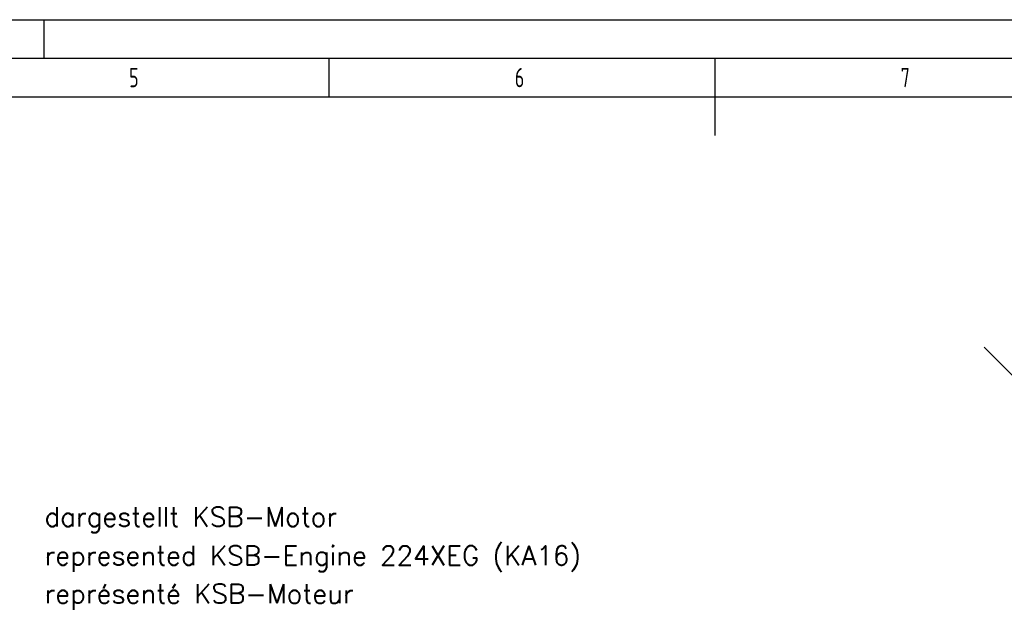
# Model space of a CAD drawing. Header units: millimetres. Extents: x 0 to 5940, y 0 to 4200.
# Tile 45 of 47: x 2069 to 3345, y 3436 to 4200. Entities that reach past the tile are written whole.
import ezdxf

# ---------------------------------------------------------------- set-up
doc = ezdxf.new("R2010")
doc.units = ezdxf.units.MM
doc.header["$LTSCALE"] = 50
doc.layers.get('0').update_dxf_attribs({"linetype": 'CONTINUOUS'})
for name, color, linetype in [('03-LINIE-050', 3, 'CONTINUOUS'), ('10-TEXT-025', 1, 'CONTINUOUS'), ('KSB-BLATTRAND', 2, 'CONTINUOUS')]:
    doc.layers.add(name, color=color, linetype=linetype)
doc.styles.add('ACA_NORM', font='ROMANS.SHX')
doc.styles.get("Standard").update_dxf_attribs({"font": 'ISOCP.SHX'})

# ---------------------------------------------------------------- blocks, each defined once
blk = doc.blocks.new('Rahmen_A2')
at = {"color": 1, "ltscale": 150}
for p, q in [((0, 420), (594, 420)), ((10, 410), (584, 410))]:
    blk.add_line(p, q, dxfattribs=at)
at = {"layer": 'KSB-BLATTRAND'}
for p, q in [((210, 420), (210, 415)), ((5, 415), (589, 415)), ((247, 410), (247, 415)), ((297, 410), (297, 415)), ((297, 405), (297, 415))]:
    blk.add_line(p, q, dxfattribs=at)
at = {"layer": 'KSB-BLATTRAND', "width": 0.75}
for s, p in [('5', (221.0625, 411.25)), ('6', (271.0625, 411.25)), ('7', (321.0625, 411.25))]:
    blk.add_text(s, height=2.5, dxfattribs=at).set_placement(p)

msp = doc.modelspace()

# ---------------------------------------------------------------- linework, layer by layer
at = {"layer": '03-LINIE-050'}
msp.add_lwpolyline([(3395.5, 3639.6), (3397.9, 3696.7), (3318.9, 3775.7)], dxfattribs=at)

# ---------------------------------------------------------------- block references
at = {"layer": 'KSB-BLATTRAND', "xscale": 10, "yscale": 10, "zscale": 10}
msp.add_blockref('Rahmen_A2', (0, 0), dxfattribs=at)

# ---------------------------------------------------------------- texts
at = {"layer": '10-TEXT-025', "style": 'ACA_NORM'}
for s, p in [('dargestellt KSB-Motor', (2100.9, 3543.4)), ('represented KSB-Engine 224XEG (KA16)', (2100.9, 3493.1)), ('représenté KSB-Moteur', (2100.9, 3443.8))]:
    msp.add_text(s, height=25, dxfattribs=at).set_placement(p)

doc.saveas('drawing.dxf')
